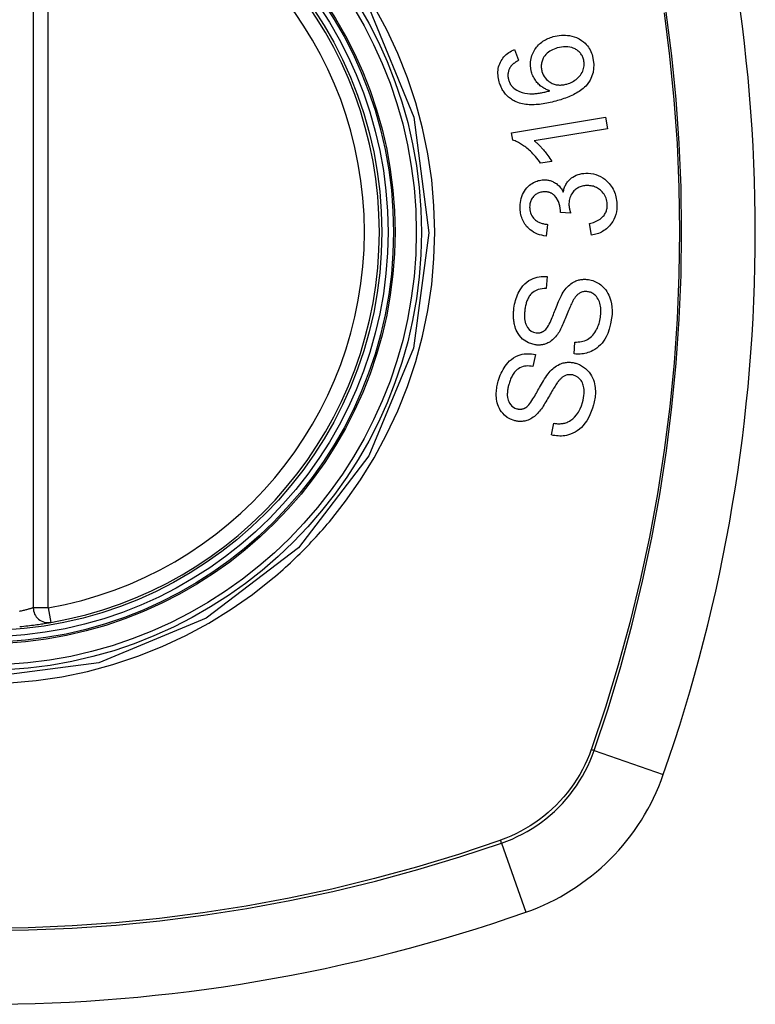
# Model space of a CAD drawing. Header units: inches. Extents: x 19 to 626, y 56 to 294.
# Tile 188 of 256: x 235.123 to 235.704, y 190.954 to 191.732. Entities that reach past the tile are written whole.
import ezdxf

# ---------------------------------------------------------------- set-up
doc = ezdxf.new("R2010")
doc.units = ezdxf.units.IN
doc.header["$MEASUREMENT"] = 0
doc.layers.add('Visible Edges(ANSI)', color=7, linetype='Continuous', lineweight=25)
doc.layers.add('Visible Tangent Edges(ANSI)', color=7, linetype='Continuous', lineweight=25)

msp = doc.modelspace()

# ---------------------------------------------------------------- linework, layer by layer
at = {"layer": 'Visible Edges(ANSI)'}
for p, q in [((235.13335, 191.86123), (235.13335, 191.26762)), ((235.51385, 191.70881), (235.51709, 191.70022)), ((235.51147, 191.64302), (235.58576, 191.65523)), ((235.58576, 191.65523), (235.58725, 191.64614)), ((235.51244, 191.63715), (235.51147, 191.64302)), ((235.58725, 191.64614), (235.52938, 191.63663)), ((235.54331, 191.62027), (235.53451, 191.61882)), ((235.55822, 191.57947), (235.55013, 191.58007)), ((235.53998, 191.57055), (235.53875, 191.56128)), ((235.57471, 191.56204), (235.57309, 191.57118)), ((235.53952, 191.52929), (235.53893, 191.51979)), ((235.56101, 191.4682), (235.56152, 191.4776)), ((235.5303, 191.46764), (235.5284, 191.45832)), ((235.54307, 191.40415), (235.54489, 191.41338))]:
    msp.add_line(p, q, dxfattribs=at)
at = {"layer": 'Visible Edges(ANSI)', "flags": 128}
for points in [[(235.54448, 191.71896), (235.54606, 191.71937), (235.54765, 191.71969), (235.54926, 191.71993), (235.55089, 191.72007), (235.55252, 191.72013), (235.55414, 191.72009), (235.55576, 191.71995), (235.55738, 191.71972), (235.55907, 191.71938), (235.56093, 191.71887), (235.5629, 191.71814), (235.56495, 191.71715), (235.56683, 191.716), (235.56837, 191.71482), (235.5696, 191.7137), (235.57056, 191.7127), (235.57141, 191.7117), (235.5722, 191.71064), (235.57292, 191.70954), (235.57359, 191.70839), (235.57418, 191.70719), (235.57471, 191.70597), (235.57518, 191.70471), (235.57558, 191.70343)], [(235.52724, 191.69094), (235.52664, 191.69359), (235.52637, 191.6963), (235.52645, 191.699), (235.52689, 191.70166), (235.52763, 191.70411), (235.5285, 191.70615), (235.52932, 191.70771), (235.52997, 191.70878), (235.53062, 191.70973), (235.53131, 191.71064), (235.53204, 191.71151), (235.53281, 191.71234), (235.53363, 191.71313), (235.53449, 191.71388), (235.53538, 191.71458), (235.5363, 191.71524), (235.53725, 191.71585), (235.53823, 191.71642), (235.53923, 191.71694), (235.54024, 191.71742), (235.54128, 191.71786), (235.54233, 191.71826), (235.5434, 191.71863), (235.54448, 191.71896)], [(235.50176, 191.68316), (235.50142, 191.68446), (235.50114, 191.68578), (235.50092, 191.68711), (235.50078, 191.68844), (235.50071, 191.68978), (235.50073, 191.69112), (235.50083, 191.69245), (235.50102, 191.69376), (235.5013, 191.69505), (235.50167, 191.6963), (235.50212, 191.69752), (235.50265, 191.69872), (235.50326, 191.69987), (235.50395, 191.70097), (235.5047, 191.70201), (235.50552, 191.703), (235.50641, 191.70393), (235.50735, 191.70481), (235.50834, 191.70562), (235.50938, 191.70637), (235.51045, 191.70706), (235.51156, 191.70769), (235.51269, 191.70828), (235.51385, 191.70881)], [(235.54765, 191.70999), (235.5464, 191.7096), (235.54516, 191.70915), (235.54396, 191.70863), (235.54279, 191.70804), (235.54166, 191.70736), (235.54059, 191.70661), (235.53958, 191.70577), (235.53865, 191.70484), (235.53781, 191.70385), (235.53714, 191.70289), (235.5366, 191.70197), (235.53618, 191.70114), (235.53585, 191.70037), (235.53557, 191.69959), (235.53535, 191.6988), (235.53517, 191.69799), (235.53504, 191.69717), (235.53497, 191.69634), (235.53494, 191.69551), (235.53497, 191.69467), (235.53505, 191.69383), (235.53518, 191.693), (235.53535, 191.69218), (235.53556, 191.69136)], [(235.56839, 191.70113), (235.56815, 191.70188), (235.56788, 191.7026), (235.56756, 191.70331), (235.5672, 191.70399), (235.56681, 191.70465), (235.56637, 191.70529), (235.56589, 191.70589), (235.56537, 191.70646), (235.56482, 191.70701), (235.56425, 191.70751), (235.56365, 191.70798), (235.56302, 191.70841), (235.56238, 191.70881), (235.56172, 191.70918), (235.56103, 191.70953), (235.56015, 191.70991), (235.55904, 191.7103), (235.55767, 191.71065), (235.55607, 191.7109), (235.55437, 191.71099), (235.55267, 191.71093), (235.55097, 191.71073), (235.5493, 191.71042), (235.54765, 191.70999)], [(235.51709, 191.70022), (235.51678, 191.70005), (235.51647, 191.69987), (235.51615, 191.69968), (235.51584, 191.69949), (235.51553, 191.6993), (235.51522, 191.6991), (235.51491, 191.6989), (235.5146, 191.69869), (235.51429, 191.69848), (235.51399, 191.69827), (235.5137, 191.69805), (235.5134, 191.69782), (235.51312, 191.69759), (235.51284, 191.69736), (235.51256, 191.69712), (235.5123, 191.69688), (235.51204, 191.69664), (235.51178, 191.69638), (235.51153, 191.69612), (235.51129, 191.69584), (235.51105, 191.69556), (235.51083, 191.69528), (235.51061, 191.69498), (235.51041, 191.69468)], [(235.57558, 191.70343), (235.57665, 191.69696), (235.57598, 191.69051), (235.57362, 191.68465), (235.57116, 191.68106), (235.57012, 191.67991), (235.56917, 191.67897), (235.56817, 191.67808), (235.56713, 191.67724), (235.56606, 191.67645), (235.56496, 191.6757), (235.56384, 191.67499), (235.5627, 191.67432), (235.56154, 191.67368), (235.56035, 191.67307), (235.55914, 191.67249), (235.55791, 191.67193), (235.55667, 191.6714), (235.55541, 191.6709), (235.55415, 191.67042), (235.55288, 191.66996), (235.5516, 191.66952), (235.55033, 191.66911), (235.54907, 191.66872), (235.54781, 191.66835)], [(235.55528, 191.6815), (235.55639, 191.68185), (235.55747, 191.68225), (235.55852, 191.68271), (235.55956, 191.68324), (235.56057, 191.68382), (235.56156, 191.68447), (235.56253, 191.68518), (235.56347, 191.68596), (235.56436, 191.68678), (235.56518, 191.68765), (235.56593, 191.68857), (235.56661, 191.68954), (235.56721, 191.69057), (235.56773, 191.69166), (235.56814, 191.69274), (235.56845, 191.69379), (235.56867, 191.6948), (235.56882, 191.69577), (235.56889, 191.69668), (235.56891, 191.69758), (235.56887, 191.69848), (235.56877, 191.69937), (235.56861, 191.70026), (235.56839, 191.70113)], [(235.51041, 191.69468), (235.5102, 191.69431), (235.51, 191.69393), (235.50981, 191.69354), (235.50964, 191.69315), (235.50947, 191.69275), (235.50932, 191.69235), (235.50919, 191.69194), (235.50907, 191.69153), (235.50896, 191.69112), (235.50887, 191.6907), (235.50879, 191.69028), (235.50873, 191.68986), (235.50868, 191.68943), (235.50865, 191.689), (235.50864, 191.68857), (235.50864, 191.68814), (235.50865, 191.6877), (235.50868, 191.68727), (235.50873, 191.68683), (235.50879, 191.6864), (235.50887, 191.68597), (235.50896, 191.68554), (235.50906, 191.68511), (235.50917, 191.68469)], [(235.54188, 191.67617), (235.54115, 191.67641), (235.54042, 191.67667), (235.5397, 191.67695), (235.53899, 191.67725), (235.53829, 191.67758), (235.5376, 191.67794), (235.53692, 191.67831), (235.53625, 191.67872), (235.53558, 191.67916), (235.53491, 191.67965), (235.53424, 191.68018), (235.53357, 191.68075), (235.53291, 191.68138), (235.53225, 191.68207), (235.53159, 191.68281), (235.53095, 191.68361), (235.53034, 191.68444), (235.52977, 191.68529), (235.52924, 191.68617), (235.52875, 191.68708), (235.52831, 191.68802), (235.52791, 191.68897), (235.52755, 191.68995), (235.52724, 191.69094)], [(235.53556, 191.69136), (235.53603, 191.68999), (235.53661, 191.68866), (235.53731, 191.68742), (235.53813, 191.68626), (235.53907, 191.68519), (235.54008, 191.68425), (235.54108, 191.68348), (235.54203, 191.68287), (235.54287, 191.6824), (235.54364, 191.68202), (235.54443, 191.68168), (235.54523, 191.6814), (235.54605, 191.68116), (235.54688, 191.68097), (235.54772, 191.68083), (235.54857, 191.68074), (235.54941, 191.68069), (235.55026, 191.68069), (235.55111, 191.68073), (235.55195, 191.68081), (235.55279, 191.68093), (235.55363, 191.68109), (235.55446, 191.68128), (235.55528, 191.6815)], [(235.5152, 191.66739), (235.5144, 191.66775), (235.51361, 191.66813), (235.51284, 191.66855), (235.51208, 191.66899), (235.51133, 191.66946), (235.5106, 191.66997), (235.50989, 191.6705), (235.5092, 191.67106), (235.50854, 191.67165), (235.5079, 191.67226), (235.50729, 191.6729), (235.5067, 191.67357), (235.50613, 191.67427), (235.5056, 191.67499), (235.50509, 191.67574), (235.50461, 191.6765), (235.50415, 191.67728), (235.50373, 191.67808), (235.50334, 191.67889), (235.50297, 191.67972), (235.50263, 191.68057), (235.50231, 191.68142), (235.50202, 191.68229), (235.50176, 191.68316)], [(235.50917, 191.68469), (235.50927, 191.68436), (235.50938, 191.68402), (235.50949, 191.68369), (235.50962, 191.68337), (235.50975, 191.68305), (235.50989, 191.68273), (235.51003, 191.68241), (235.51019, 191.6821), (235.51035, 191.6818), (235.51052, 191.6815), (235.5107, 191.6812), (235.51089, 191.68091), (235.51108, 191.68063), (235.51128, 191.68035), (235.51149, 191.68008), (235.5117, 191.67982), (235.51193, 191.67956), (235.51215, 191.67931), (235.51239, 191.67907), (235.51263, 191.67883), (235.51288, 191.6786), (235.51313, 191.67838), (235.51339, 191.67816), (235.51366, 191.67795)], [(235.51366, 191.67795), (235.51559, 191.67664), (235.51766, 191.67561), (235.51983, 191.67483), (235.52204, 191.67428), (235.52412, 191.67395), (235.52593, 191.6738), (235.52739, 191.67377), (235.52843, 191.67379), (235.52926, 191.67383), (235.5301, 191.67389), (235.53094, 191.67397), (235.53179, 191.67407), (235.53265, 191.67418), (235.53351, 191.67431), (235.53437, 191.67445), (235.53522, 191.67461), (235.53608, 191.67477), (235.53693, 191.67495), (235.53778, 191.67514), (235.53862, 191.67533), (235.53945, 191.67553), (235.54028, 191.67574), (235.54109, 191.67595), (235.54188, 191.67617)], [(235.54781, 191.66835), (235.5464, 191.66796), (235.54498, 191.66758), (235.54355, 191.66722), (235.54213, 191.66689), (235.5407, 191.66658), (235.53928, 191.66629), (235.53785, 191.66603), (235.53643, 191.6658), (235.53502, 191.6656), (235.53362, 191.66543), (235.53222, 191.66529), (235.53083, 191.66519), (235.52945, 191.66513), (235.52809, 191.6651), (235.52674, 191.66511), (235.52541, 191.66516), (235.5241, 191.66526), (235.5228, 191.6654), (235.5215, 191.66559), (235.52022, 191.66583), (235.51894, 191.66613), (235.51768, 191.66648), (235.51643, 191.6669), (235.5152, 191.66739)], [(235.53451, 191.61882), (235.53348, 191.62029), (235.53245, 191.62166), (235.53142, 191.62296), (235.5304, 191.62418), (235.52939, 191.62532), (235.52839, 191.62639), (235.5274, 191.62739), (235.52643, 191.62832), (235.52547, 191.6292), (235.52453, 191.63001), (235.52362, 191.63076), (235.52273, 191.63146), (235.52187, 191.6321), (235.52103, 191.6327), (235.52023, 191.63326), (235.51942, 191.63379), (235.51859, 191.63431), (235.51775, 191.6348), (235.51689, 191.63527), (235.51602, 191.63572), (235.51514, 191.63613), (235.51425, 191.63651), (235.51334, 191.63685), (235.51244, 191.63715)], [(235.52938, 191.63663), (235.5299, 191.63623), (235.53042, 191.63581), (235.53094, 191.63537), (235.53145, 191.63492), (235.53195, 191.63447), (235.53245, 191.634), (235.53295, 191.63352), (235.53343, 191.63304), (235.53391, 191.63255), (235.53438, 191.63205), (235.53485, 191.63155), (235.5353, 191.63105), (235.53575, 191.63055), (235.53619, 191.63004), (235.53669, 191.62946), (235.53728, 191.62876), (235.53794, 191.62795), (235.53866, 191.62704), (235.53942, 191.62606), (235.54021, 191.625), (235.54101, 191.62387), (235.5418, 191.62271), (235.54257, 191.6215), (235.54331, 191.62027)], [(235.55235, 191.59614), (235.55251, 191.59692), (235.5527, 191.5977), (235.55291, 191.59847), (235.55315, 191.59923), (235.55342, 191.59997), (235.55372, 191.6007), (235.55405, 191.60142), (235.55441, 191.60212), (235.55481, 191.60281), (235.55524, 191.60347), (235.55569, 191.6041), (235.55618, 191.60471), (235.55669, 191.6053), (235.55727, 191.60589), (235.55799, 191.60656), (235.55888, 191.60728), (235.55994, 191.60801), (235.56119, 191.60874), (235.56259, 191.6094), (235.56405, 191.60993), (235.56554, 191.61035), (235.56706, 191.61066), (235.5686, 191.61087), (235.57015, 191.61099)], [(235.57015, 191.61099), (235.57217, 191.611), (235.57419, 191.61085), (235.57619, 191.61052), (235.57815, 191.61), (235.58005, 191.6093), (235.58188, 191.60841), (235.58363, 191.60736), (235.58519, 191.60623), (235.58656, 191.60507), (235.58773, 191.60394), (235.5887, 191.60288), (235.58954, 191.60185), (235.59032, 191.60078), (235.59104, 191.59967), (235.5917, 191.59851), (235.5923, 191.59731), (235.59284, 191.59607), (235.5933, 191.59481), (235.59369, 191.59353), (235.59402, 191.59222), (235.59429, 191.59089), (235.5945, 191.58955), (235.59464, 191.58819), (235.59473, 191.58684)], [(235.51829, 191.58294), (235.51826, 191.58458), (235.51833, 191.58621), (235.51851, 191.58784), (235.51879, 191.58944), (235.51918, 191.59101), (235.51967, 191.59256), (235.52027, 191.59406), (235.52096, 191.5955), (235.52174, 191.59687), (235.52261, 191.59817), (235.52358, 191.5994), (235.52463, 191.6005), (235.5257, 191.60146), (235.52676, 191.60228), (235.52781, 191.60298), (235.52881, 191.60356), (235.52976, 191.60404), (235.53071, 191.60446), (235.53167, 191.60482), (235.53265, 191.60512), (235.53364, 191.60537), (235.53464, 191.60556), (235.53565, 191.60569), (235.53668, 191.60577)], [(235.53668, 191.60577), (235.53737, 191.60578), (235.53806, 191.60578), (235.53875, 191.60574), (235.53943, 191.60568), (235.54012, 191.60558), (235.5408, 191.60546), (235.54147, 191.6053), (235.54214, 191.60512), (235.54279, 191.60491), (235.54344, 191.60466), (235.5441, 191.60439), (235.54478, 191.60406), (235.54547, 191.60369), (235.54619, 191.60325), (235.54691, 191.60276), (235.54763, 191.6022), (235.54835, 191.60157), (235.54903, 191.6009), (235.54968, 191.60018), (235.55029, 191.59943), (235.55086, 191.59865), (235.55139, 191.59784), (235.55189, 191.597), (235.55235, 191.59614)], [(235.53695, 191.59628), (235.53619, 191.59622), (235.53542, 191.59613), (235.53467, 191.59598), (235.53392, 191.59579), (235.53319, 191.59555), (235.53248, 191.59526), (235.53179, 191.59492), (235.53113, 191.59454), (235.53049, 191.5941), (235.52988, 191.59361), (235.52929, 191.59307), (235.52874, 191.59249), (235.52823, 191.59186), (235.52776, 191.59121), (235.52734, 191.59052), (235.52697, 191.58981), (235.52665, 191.58907), (235.52638, 191.58831), (235.52617, 191.58752), (235.526, 191.58672), (235.52589, 191.58592), (235.52582, 191.5851), (235.5258, 191.58428), (235.52582, 191.58346)], [(235.55017, 191.58156), (235.54967, 191.58524), (235.54851, 191.58871), (235.54679, 191.59172), (235.54539, 191.5934), (235.54486, 191.5939), (235.54451, 191.59418), (235.54415, 191.59445), (235.54378, 191.59469), (235.5434, 191.59492), (235.54301, 191.59513), (235.54261, 191.59533), (235.5422, 191.5955), (235.54178, 191.59566), (235.54135, 191.59579), (235.54093, 191.59591), (235.54049, 191.59602), (235.54006, 191.5961), (235.53962, 191.59617), (235.53918, 191.59622), (235.53873, 191.59626), (235.53829, 191.59629), (235.53784, 191.5963), (235.5374, 191.59629), (235.53695, 191.59628)], [(235.57077, 191.60123), (235.56992, 191.60117), (235.56908, 191.60107), (235.56825, 191.60093), (235.56742, 191.60075), (235.56661, 191.60052), (235.5658, 191.60024), (235.56502, 191.59991), (235.56425, 191.59954), (235.56351, 191.59911), (235.5628, 191.59864), (235.56212, 191.59812), (235.56147, 191.59756), (235.56085, 191.59695), (235.56024, 191.59628), (235.55963, 191.59552), (235.55904, 191.59466), (235.55848, 191.5937), (235.558, 191.59267), (235.5576, 191.59159), (235.55729, 191.59049), (235.55707, 191.58935), (235.55693, 191.5882), (235.55688, 191.58704), (235.5569, 191.58588)], [(235.58714, 191.58654), (235.58704, 191.58775), (235.58686, 191.58894), (235.58659, 191.59012), (235.58623, 191.59126), (235.58579, 191.59235), (235.58526, 191.59341), (235.58463, 191.59442), (235.58395, 191.59535), (235.58324, 191.59619), (235.58251, 191.59693), (235.5818, 191.59757), (235.58107, 191.59816), (235.58032, 191.5987), (235.57954, 191.59919), (235.57874, 191.59963), (235.57791, 191.60002), (235.57705, 191.60035), (235.57618, 191.60064), (235.57529, 191.60086), (235.5744, 191.60103), (235.5735, 191.60115), (235.5726, 191.60123), (235.57169, 191.60125), (235.57077, 191.60123)], [(235.53875, 191.56128), (235.53705, 191.56156), (235.53537, 191.56193), (235.53371, 191.56239), (235.53208, 191.56296), (235.53049, 191.56364), (235.52895, 191.56445), (235.52752, 191.56534), (235.52627, 191.56626), (235.52518, 191.56719), (235.52424, 191.56811), (235.52344, 191.56899), (235.52272, 191.56989), (235.52205, 191.57082), (235.52143, 191.57179), (235.52087, 191.57279), (235.52036, 191.57384), (235.5199, 191.57492), (235.51951, 191.57601), (235.51917, 191.57713), (235.51889, 191.57827), (235.51867, 191.57942), (235.51849, 191.58058), (235.51837, 191.58176), (235.51829, 191.58294)], [(235.52582, 191.58346), (235.52593, 191.58216), (235.52615, 191.58087), (235.52649, 191.57963), (235.52695, 191.57844), (235.52754, 191.5773), (235.52819, 191.5763), (235.52884, 191.57548), (235.52945, 191.57483), (235.52999, 191.57433), (235.53055, 191.57386), (235.53113, 191.57343), (235.53174, 191.57304), (235.53236, 191.57269), (235.533, 191.57236), (235.53366, 191.57206), (235.53434, 191.5718), (235.53502, 191.57156), (235.53572, 191.57135), (235.53642, 191.57116), (235.53713, 191.571), (235.53784, 191.57086), (235.53856, 191.57074), (235.53927, 191.57064), (235.53998, 191.57055)], [(235.55013, 191.58007), (235.55013, 191.58013), (235.55014, 191.58019), (235.55014, 191.58025), (235.55014, 191.58031), (235.55015, 191.58038), (235.55015, 191.58044), (235.55015, 191.5805), (235.55016, 191.58057), (235.55016, 191.58063), (235.55016, 191.5807), (235.55017, 191.58076), (235.55017, 191.58082), (235.55017, 191.58088), (235.55017, 191.58095), (235.55017, 191.58101), (235.55018, 191.58107), (235.55018, 191.58113), (235.55018, 191.58119), (235.55018, 191.58125), (235.55018, 191.58131), (235.55018, 191.58137), (235.55018, 191.58144), (235.55017, 191.5815), (235.55017, 191.58156)], [(235.5569, 191.58588), (235.55691, 191.58561), (235.55693, 191.58534), (235.55696, 191.58508), (235.55699, 191.58481), (235.55702, 191.58455), (235.55706, 191.58428), (235.5571, 191.58401), (235.55714, 191.58374), (235.55719, 191.58347), (235.55724, 191.5832), (235.5573, 191.58293), (235.55736, 191.58266), (235.55742, 191.58239), (235.55748, 191.58211), (235.55755, 191.58184), (235.55762, 191.58157), (235.55769, 191.5813), (235.55776, 191.58104), (235.55784, 191.58077), (235.55791, 191.5805), (235.55799, 191.58024), (235.55807, 191.57998), (235.55814, 191.57973), (235.55822, 191.57947)], [(235.57309, 191.57118), (235.57418, 191.57147), (235.57527, 191.5718), (235.57636, 191.57217), (235.57744, 191.57258), (235.57849, 191.57303), (235.57951, 191.57353), (235.5805, 191.57408), (235.58146, 191.5747), (235.58238, 191.57539), (235.58324, 191.57615), (235.58398, 191.57694), (235.5846, 191.57771), (235.5851, 191.57844), (235.58551, 191.57914), (235.58586, 191.57981), (235.58617, 191.58051), (235.58644, 191.58122), (235.58666, 191.58194), (235.58684, 191.58268), (235.58698, 191.58344), (235.58708, 191.58421), (235.58714, 191.58498), (235.58716, 191.58576), (235.58714, 191.58654)], [(235.59473, 191.58684), (235.59476, 191.58469), (235.59464, 191.58255), (235.59434, 191.58043), (235.59387, 191.57835), (235.5932, 191.57633), (235.5924, 191.57447), (235.59152, 191.57287), (235.59064, 191.57151), (235.58979, 191.57039), (235.589, 191.56946), (235.58819, 191.56859), (235.58733, 191.56776), (235.58644, 191.56699), (235.5855, 191.56627), (235.58453, 191.5656), (235.58352, 191.56498), (235.58248, 191.56442), (235.58142, 191.56392), (235.58035, 191.56348), (235.57925, 191.56309), (235.57814, 191.56275), (235.57701, 191.56247), (235.57587, 191.56223), (235.57471, 191.56204)], [(235.5134, 191.50445), (235.51364, 191.50598), (235.51392, 191.5075), (235.51426, 191.50901), (235.51465, 191.5105), (235.5151, 191.51197), (235.51561, 191.51342), (235.51618, 191.51484), (235.51681, 191.51623), (235.5175, 191.51759), (235.51829, 191.51895), (235.51926, 191.52042), (235.52045, 191.52195), (235.52187, 191.52348), (235.52354, 191.52495), (235.52528, 191.52617), (235.527, 191.52713), (235.52866, 191.52788), (235.53023, 191.52843), (235.53176, 191.52885), (235.53329, 191.52915), (235.53484, 191.52934), (235.53639, 191.52943), (235.53795, 191.52941), (235.53952, 191.52929)], [(235.55232, 191.51687), (235.55306, 191.51797), (235.55385, 191.51904), (235.55468, 191.52007), (235.55556, 191.52105), (235.55648, 191.52198), (235.55745, 191.52285), (235.55847, 191.52366), (235.55951, 191.52437), (235.56051, 191.52497), (235.56146, 191.52546), (235.56238, 191.52585), (235.56323, 191.52617), (235.56403, 191.52643), (235.56477, 191.52663), (235.56551, 191.52679), (235.56625, 191.52693), (235.56699, 191.52703), (235.56773, 191.52711), (235.56847, 191.52715), (235.56922, 191.52716), (235.56996, 191.52715), (235.57071, 191.52711), (235.57146, 191.52704), (235.57221, 191.52695)], [(235.57221, 191.52695), (235.57338, 191.52675), (235.57453, 191.52649), (235.57567, 191.52615), (235.57679, 191.52575), (235.57789, 191.52528), (235.57895, 191.52474), (235.57999, 191.52414), (235.58099, 191.52348), (235.58198, 191.52275), (235.58298, 191.52192), (235.58399, 191.52098), (235.58498, 191.51992), (235.58594, 191.51873), (235.58683, 191.51743), (235.58763, 191.51607), (235.58834, 191.51466), (235.58896, 191.5132), (235.5895, 191.5117), (235.58999, 191.51002), (235.59046, 191.50789), (235.59082, 191.50531), (235.59099, 191.50235), (235.59091, 191.49935), (235.5906, 191.49637)], [(235.53893, 191.51979), (235.5373, 191.5198), (235.53566, 191.51968), (235.53404, 191.51942), (235.53246, 191.519), (235.53094, 191.51841), (235.52948, 191.51763), (235.52822, 191.51673), (235.52724, 191.51586), (235.52653, 191.51509), (235.52601, 191.51444), (235.52554, 191.51377), (235.5251, 191.51308), (235.5247, 191.51236), (235.52433, 191.51162), (235.52399, 191.51087), (235.52369, 191.5101), (235.52341, 191.50932), (235.52316, 191.50852), (235.52293, 191.50772), (235.52272, 191.50691), (235.52254, 191.50609), (235.52238, 191.50527), (235.52224, 191.50445), (235.52211, 191.50363)], [(235.57173, 191.51738), (235.57103, 191.51746), (235.57033, 191.51749), (235.56963, 191.51748), (235.56893, 191.51742), (235.56823, 191.51731), (235.56755, 191.51715), (235.56687, 191.51694), (235.56624, 191.51669), (235.56567, 191.51641), (235.56513, 191.51611), (235.56464, 191.51579), (235.56419, 191.51545), (235.56376, 191.51509), (235.56335, 191.51472), (235.56296, 191.51432), (235.56258, 191.5139), (235.56222, 191.51347), (235.56187, 191.51302), (235.56153, 191.51256), (235.5612, 191.51208), (235.56089, 191.5116), (235.56059, 191.51111), (235.5603, 191.51062), (235.56003, 191.51013)], [(235.58176, 191.49715), (235.58191, 191.49838), (235.58202, 191.49962), (235.58208, 191.50086), (235.58209, 191.5021), (235.58205, 191.50334), (235.58195, 191.50458), (235.58178, 191.5058), (235.58155, 191.50701), (235.58126, 191.5082), (235.5809, 191.50936), (235.58046, 191.51048), (235.57993, 191.51157), (235.57931, 191.51259), (235.5786, 191.51353), (235.57787, 191.51433), (235.57714, 191.51498), (235.57643, 191.51552), (235.57578, 191.51595), (235.57514, 191.5163), (235.57449, 191.51661), (235.57382, 191.51687), (235.57314, 191.51709), (235.57244, 191.51725), (235.57173, 191.51738)], [(235.53788, 191.48686), (235.53855, 191.48753), (235.53923, 191.48839), (235.53991, 191.4894), (235.54059, 191.49055), (235.54126, 191.49179), (235.5419, 191.49308), (235.54251, 191.49437), (235.54306, 191.49563), (235.54358, 191.49685), (235.54408, 191.49805), (235.54455, 191.49924), (235.54501, 191.50043), (235.54548, 191.50163), (235.54595, 191.50286), (235.54644, 191.50412), (235.54695, 191.50543), (235.5475, 191.50679), (235.54809, 191.50822), (235.54874, 191.50973), (235.54942, 191.51127), (235.55013, 191.51281), (235.55086, 191.51429), (235.5516, 191.51566), (235.55232, 191.51687)], [(235.56003, 191.51013), (235.55967, 191.50947), (235.55929, 191.5087), (235.55889, 191.50783), (235.55846, 191.50688), (235.55802, 191.50585), (235.55756, 191.50476), (235.55708, 191.5036), (235.55659, 191.5024), (235.55609, 191.50116), (235.55557, 191.4999), (235.55506, 191.49861), (235.55453, 191.49732), (235.554, 191.49603), (235.55347, 191.49475), (235.55294, 191.4935), (235.55241, 191.49227), (235.55188, 191.49108), (235.55135, 191.48994), (235.5508, 191.48879), (235.55023, 191.48765), (235.54964, 191.48654), (235.54904, 191.48549), (235.54843, 191.48451), (235.54782, 191.48362)], [(235.5302, 191.47536), (235.52483, 191.47694), (235.52023, 191.47995), (235.51765, 191.4827), (235.51661, 191.48421), (235.5158, 191.48565), (235.51516, 191.48704), (235.51466, 191.48833), (235.51428, 191.4895), (235.514, 191.4905), (235.51378, 191.49141), (235.51359, 191.49232), (235.51343, 191.49323), (235.51329, 191.49416), (235.51318, 191.49508), (235.5131, 191.49601), (235.51304, 191.49695), (235.513, 191.49789), (235.51299, 191.49883), (235.513, 191.49977), (235.51304, 191.50071), (235.5131, 191.50164), (235.51318, 191.50258), (235.51328, 191.50352), (235.5134, 191.50445)], [(235.52211, 191.50363), (235.52203, 191.50297), (235.52195, 191.50232), (235.52188, 191.50166), (235.52182, 191.501), (235.52178, 191.50034), (235.52174, 191.49968), (235.52172, 191.49902), (235.52172, 191.49835), (235.52172, 191.49769), (235.52175, 191.49702), (235.52179, 191.49636), (235.52186, 191.4957), (235.52194, 191.49504), (235.52205, 191.49439), (235.52218, 191.49375), (235.52233, 191.49311), (235.52252, 191.49248), (235.52275, 191.49183), (235.52324, 191.49072), (235.52417, 191.48918), (235.5255, 191.48759), (235.52708, 191.4863), (235.5289, 191.48539), (235.53085, 191.48491)], [(235.5906, 191.49637), (235.58983, 191.49202), (235.58877, 191.48786), (235.58757, 191.48446), (235.58637, 191.48182), (235.58526, 191.47984), (235.58419, 191.47822), (235.58302, 191.47669), (235.58174, 191.47527), (235.58035, 191.47396), (235.57886, 191.47277), (235.57736, 191.47174), (235.57588, 191.47089), (235.57445, 191.47019), (235.57308, 191.46963), (235.57182, 191.46919), (235.57063, 191.46885), (235.56944, 191.46857), (235.56825, 191.46835), (235.56705, 191.46818), (235.56585, 191.46808), (235.56464, 191.46803), (235.56343, 191.46804), (235.56222, 191.46809), (235.56101, 191.4682)], [(235.56152, 191.4776), (235.5628, 191.4776), (235.56409, 191.47766), (235.56539, 191.47778), (235.56667, 191.47797), (235.56794, 191.47825), (235.56918, 191.47861), (235.57039, 191.47906), (235.57154, 191.47961), (235.57266, 191.48028), (235.57374, 191.48108), (235.57479, 191.48202), (235.57576, 191.48304), (235.57664, 191.48412), (235.57743, 191.48523), (235.57813, 191.48636), (235.57876, 191.48747), (235.57932, 191.48861), (235.57982, 191.48977), (235.58027, 191.49095), (235.58067, 191.49216), (235.58101, 191.49338), (235.58131, 191.49463), (235.58156, 191.49588), (235.58176, 191.49715)], [(235.53085, 191.48491), (235.53116, 191.48487), (235.53148, 191.48484), (235.53179, 191.48482), (235.5321, 191.48481), (235.53241, 191.48481), (235.53272, 191.48482), (235.53304, 191.48484), (235.53335, 191.48487), (235.53366, 191.48491), (235.53396, 191.48496), (235.53427, 191.48503), (235.53457, 191.4851), (235.53488, 191.48519), (235.53517, 191.48529), (235.53547, 191.4854), (235.53576, 191.48552), (235.53604, 191.48566), (235.53632, 191.4858), (235.53659, 191.48595), (235.53686, 191.48611), (235.53712, 191.48629), (235.53738, 191.48647), (235.53763, 191.48666), (235.53788, 191.48686)], [(235.54782, 191.48362), (235.54711, 191.48267), (235.54636, 191.48175), (235.54557, 191.48087), (235.54473, 191.48004), (235.54386, 191.47925), (235.54294, 191.47852), (235.54199, 191.47786), (235.54106, 191.4773), (235.54017, 191.47684), (235.53933, 191.47646), (235.53854, 191.47616), (235.53782, 191.47592), (235.53717, 191.47573), (235.53655, 191.47558), (235.53592, 191.47545), (235.53529, 191.47535), (235.53466, 191.47527), (235.53402, 191.47521), (235.53339, 191.47518), (235.53275, 191.47517), (235.53212, 191.47519), (235.53148, 191.47522), (235.53084, 191.47528), (235.5302, 191.47536)], [(235.50097, 191.44667), (235.50146, 191.44826), (235.50199, 191.44983), (235.50259, 191.45138), (235.50324, 191.4529), (235.50396, 191.45439), (235.50474, 191.45584), (235.50558, 191.45725), (235.5065, 191.45861), (235.50749, 191.45993), (235.50863, 191.46127), (235.50994, 191.46261), (235.51144, 191.4639), (235.51312, 191.4651), (235.51492, 191.46613), (235.51668, 191.46691), (235.51838, 191.46749), (235.52, 191.4679), (235.5215, 191.46816), (235.52298, 191.46832), (235.52445, 191.46837), (235.52592, 191.46833), (235.52739, 191.46819), (235.52884, 191.46796), (235.5303, 191.46764)], [(235.5284, 191.45832), (235.5271, 191.45851), (235.52578, 191.45863), (235.52447, 191.45866), (235.52315, 191.4586), (235.52184, 191.45842), (235.52056, 191.45813), (235.51931, 191.45772), (235.5181, 191.45719), (235.51697, 191.45653), (235.516, 191.45583), (235.51517, 191.45511), (235.51447, 191.45441), (235.51387, 191.45372), (235.51331, 191.453), (235.51279, 191.45224), (235.5123, 191.45146), (235.51185, 191.45066), (235.51143, 191.44983), (235.51104, 191.44899), (235.51068, 191.44814), (235.51035, 191.44728), (235.51004, 191.44641), (235.50975, 191.44553), (235.50949, 191.44465)], [(235.54124, 191.45356), (235.54213, 191.45454), (235.54306, 191.45549), (235.54402, 191.45639), (235.54502, 191.45724), (235.54606, 191.45803), (235.54714, 191.45876), (235.54826, 191.45941), (235.54937, 191.45997), (235.55044, 191.46042), (235.55145, 191.46077), (235.5524, 191.46104), (235.55329, 191.46124), (235.55412, 191.46138), (235.55489, 191.46148), (235.55564, 191.46155), (235.5564, 191.46158), (235.55715, 191.46158), (235.5579, 191.46155), (235.55865, 191.46149), (235.55939, 191.4614), (235.56013, 191.46128), (235.56087, 191.46114), (235.56161, 191.46097), (235.56234, 191.46077)], [(235.56234, 191.46077), (235.5651, 191.45976), (235.56769, 191.45835), (235.56992, 191.45668), (235.57163, 191.45505), (235.57284, 191.45366), (235.57384, 191.45228), (235.57473, 191.45083), (235.5755, 191.4493), (235.57616, 191.4477), (235.57669, 191.44609), (235.57709, 191.44452), (235.57739, 191.443), (235.57759, 191.44156), (235.57771, 191.44021), (235.57777, 191.43896), (235.57779, 191.43772), (235.57775, 191.43648), (235.57767, 191.43524), (235.57754, 191.434), (235.57737, 191.43277), (235.57716, 191.43155), (235.57691, 191.43033), (235.57662, 191.42913), (235.5763, 191.42793)], [(235.52277, 191.42585), (235.52352, 191.42641), (235.52429, 191.42714), (235.5251, 191.42804), (235.52592, 191.42906), (235.52675, 191.43019), (235.52756, 191.43137), (235.52835, 191.43257), (235.52909, 191.43376), (235.52979, 191.43491), (235.53045, 191.43605), (235.53109, 191.43717), (235.53172, 191.43829), (235.53235, 191.43942), (235.53299, 191.44057), (235.53365, 191.44176), (235.53434, 191.44298), (235.53507, 191.44424), (235.53585, 191.44557), (235.53669, 191.44697), (235.53758, 191.4484), (235.5385, 191.44982), (235.53943, 191.45119), (235.54035, 191.45245), (235.54124, 191.45356)], [(235.56054, 191.45136), (235.55982, 191.45154), (235.55909, 191.45168), (235.55836, 191.45176), (235.55762, 191.45179), (235.55689, 191.45177), (235.55615, 191.45168), (235.55543, 191.45155), (235.55477, 191.45137), (235.55415, 191.45116), (235.55359, 191.45092), (235.55307, 191.45065), (235.55259, 191.45037), (235.55214, 191.45008), (235.55171, 191.44977), (235.55129, 191.44944), (235.55087, 191.44908), (235.55047, 191.44871), (235.55007, 191.44833), (235.54969, 191.44793), (235.54932, 191.44752), (235.54896, 191.4471), (235.54861, 191.44667), (235.54827, 191.44624), (235.54794, 191.44581)], [(235.56765, 191.42993), (235.56811, 191.43167), (235.56847, 191.43343), (235.56872, 191.43521), (235.56886, 191.43701), (235.56888, 191.43867), (235.56879, 191.44012), (235.56864, 191.44135), (235.56844, 191.4424), (235.56819, 191.44342), (235.56787, 191.44441), (235.56747, 191.44537), (235.56699, 191.44629), (235.56644, 191.44714), (235.56586, 191.44789), (235.56529, 191.44852), (235.56474, 191.44904), (235.56425, 191.44946), (235.56376, 191.44982), (235.56326, 191.45015), (235.56275, 191.45045), (235.56222, 191.45073), (235.56167, 191.45097), (235.56111, 191.45118), (235.56054, 191.45136)], [(235.51357, 191.41553), (235.51075, 191.41658), (235.50813, 191.41806), (235.50599, 191.41975), (235.50447, 191.4213), (235.50345, 191.42254), (235.50259, 191.4238), (235.50184, 191.42513), (235.50119, 191.42652), (235.50065, 191.42798), (235.50023, 191.42944), (235.49991, 191.43089), (235.49968, 191.43231), (235.49954, 191.43369), (235.49946, 191.435), (235.49944, 191.43624), (235.49945, 191.43741), (235.49951, 191.43859), (235.49961, 191.43976), (235.49975, 191.44092), (235.49993, 191.44209), (235.50014, 191.44324), (235.50038, 191.44439), (235.50066, 191.44554), (235.50097, 191.44667)], [(235.50949, 191.44465), (235.50929, 191.44394), (235.50911, 191.44322), (235.50893, 191.44251), (235.50877, 191.44179), (235.50862, 191.44107), (235.50849, 191.44034), (235.50838, 191.43961), (235.50828, 191.43888), (235.50821, 191.43815), (235.50816, 191.43741), (235.50813, 191.43667), (235.50813, 191.43593), (235.50815, 191.43519), (235.50821, 191.43445), (235.50831, 191.4337), (235.5085, 191.43278), (235.50881, 191.43171), (235.5093, 191.4305), (235.50998, 191.42921), (235.51082, 191.42802), (235.51181, 191.42696), (235.51295, 191.42607), (235.5142, 191.42539), (235.51554, 191.42489)], [(235.54794, 191.44581), (235.5475, 191.44521), (235.54701, 191.4445), (235.54649, 191.4437), (235.54594, 191.44282), (235.54536, 191.44187), (235.54475, 191.44085), (235.54412, 191.43977), (235.54347, 191.43866), (235.5428, 191.4375), (235.54212, 191.43632), (235.54143, 191.43512), (235.54073, 191.43392), (235.54002, 191.43271), (235.53932, 191.43152), (235.53861, 191.43034), (235.53792, 191.4292), (235.53722, 191.42809), (235.53654, 191.42703), (235.53583, 191.42597), (235.53511, 191.42492), (235.53437, 191.42391), (235.53363, 191.42295), (235.53289, 191.42206), (235.53216, 191.42126)], [(235.51554, 191.42489), (235.51584, 191.42481), (235.51615, 191.42474), (235.51645, 191.42467), (235.51676, 191.42462), (235.51707, 191.42457), (235.51738, 191.42454), (235.5177, 191.42452), (235.51801, 191.4245), (235.51832, 191.4245), (235.51863, 191.42451), (235.51894, 191.42453), (235.51926, 191.42457), (235.51957, 191.42461), (235.51988, 191.42467), (235.52018, 191.42474), (235.52048, 191.42482), (235.52078, 191.42491), (235.52108, 191.42502), (235.52137, 191.42513), (235.52166, 191.42525), (235.52194, 191.42539), (235.52222, 191.42553), (235.5225, 191.42569), (235.52277, 191.42585)], [(235.5763, 191.42793), (235.57547, 191.42527), (235.57452, 191.42263), (235.57344, 191.42006), (235.57221, 191.41757), (235.57088, 191.4153), (235.56953, 191.41335), (235.56817, 191.41166), (235.56671, 191.41012), (235.56515, 191.40872), (235.56348, 191.40746), (235.5617, 191.40636), (235.55993, 191.40546), (235.55821, 191.40476), (235.55657, 191.40423), (235.55503, 191.40385), (235.55363, 191.40358), (235.55229, 191.40341), (235.55097, 191.40331), (235.54964, 191.40328), (235.54832, 191.40333), (235.547, 191.40344), (235.54569, 191.40361), (235.54438, 191.40385), (235.54307, 191.40415)], [(235.54489, 191.41338), (235.54561, 191.41328), (235.54634, 191.41319), (235.54707, 191.41312), (235.54781, 191.41306), (235.54854, 191.41303), (235.54928, 191.41302), (235.55001, 191.41304), (235.55074, 191.41308), (235.55147, 191.41315), (235.5522, 191.41325), (235.55292, 191.41338), (235.55364, 191.41354), (235.55435, 191.41373), (235.55513, 191.41399), (235.55608, 191.41439), (235.5572, 191.41497), (235.55846, 191.41578), (235.55983, 191.41687), (235.5613, 191.4183), (235.56283, 191.4201), (235.56434, 191.42227), (235.56568, 191.42471), (235.56677, 191.42727), (235.56765, 191.42993)], [(235.53216, 191.42126), (235.53133, 191.42041), (235.53046, 191.41961), (235.52955, 191.41885), (235.52862, 191.41814), (235.52764, 191.41749), (235.52664, 191.4169), (235.5256, 191.41637), (235.52461, 191.41595), (235.52367, 191.41561), (235.52279, 191.41535), (235.52197, 191.41516), (235.52123, 191.41503), (235.52055, 191.41493), (235.51991, 191.41486), (235.51926, 191.41482), (235.51862, 191.41481), (235.51798, 191.41482), (235.51735, 191.41485), (235.51671, 191.41491), (235.51608, 191.41499), (235.51545, 191.41509), (235.51482, 191.41521), (235.51419, 191.41536), (235.51357, 191.41553)], [(235.12262, 191.25275), (235.12421, 191.2529), (235.1258, 191.25306), (235.12738, 191.25322), (235.12893, 191.25339), (235.13046, 191.25357), (235.13196, 191.25375), (235.13342, 191.25393), (235.13484, 191.25411), (235.13621, 191.25429), (235.13752, 191.25448), (235.13876, 191.25465), (235.13993, 191.25482), (235.14104, 191.25499), (235.14206, 191.25515), (235.143, 191.2553), (235.14385, 191.25543), (235.14462, 191.25556), (235.14528, 191.25567), (235.14585, 191.25576), (235.14632, 191.25584), (235.14669, 191.2559), (235.14695, 191.25595), (235.14711, 191.25598), (235.14717, 191.25598)]]:
    msp.add_lwpolyline(points, dxfattribs=at)
at = {"layer": 'Visible Edges(ANSI)'}
for radius in [0.31988, 0.31496]:
    msp.add_circle((235.09398, 191.56442), radius, dxfattribs=at)
for centre, radius, start, end in [((234.405, 191.56442), 1.29921, 340.73366, 19.26634), ((235.09398, 191.56442), 0.31299, 279.78402, 80.21598), ((235.14516, 191.26762), 0.01181, 180, 279.78402), ((235.46421, 191.19419), 0.17717, 289.26634, 340.73366), ((235.09398, 192.2534), 1.29921, 250.73366, 289.26634)]:
    msp.add_arc(centre, radius, start, end, dxfattribs=at)
at = {"layer": 'Visible Tangent Edges(ANSI)'}
for p, q in [((235.14516, 191.26762), (235.14516, 191.86123)), ((235.14516, 191.26762), (235.13335, 191.26762)), ((235.14516, 191.26762), (235.14717, 191.25598)), ((235.5747, 191.15609), (235.57453, 191.15562)), ((235.5768, 191.15484), (235.63145, 191.13574)), ((235.50278, 191.08387), (235.50231, 191.0837)), ((235.50356, 191.08161), (235.52267, 191.02695))]:
    msp.add_line(p, q, dxfattribs=at)
at = {"layer": 'Visible Tangent Edges(ANSI)', "flags": 128}
for points in [[(235.36744, 191.33555), (235.38023, 191.35173), (235.39207, 191.36862), (235.4029, 191.38616), (235.41272, 191.40438), (235.42149, 191.4232), (235.42918, 191.44252), (235.43574, 191.46224), (235.44115, 191.48226), (235.44535, 191.5025), (235.44835, 191.52293), (235.45015, 191.54358), (235.45076, 191.56436), (235.45016, 191.58515), (235.44836, 191.60585), (235.44535, 191.62637), (235.44114, 191.64666), (235.43576, 191.66667), (235.42923, 191.68634), (235.42157, 191.7056), (235.41279, 191.72439), (235.40293, 191.74264)], [(235.39919, 191.74055), (235.4343, 191.65539), (235.44618, 191.56397), (235.43409, 191.47279), (235.39877, 191.38759), (235.34294, 191.31491), (235.27017, 191.25925), (235.18509, 191.22417), (235.09368, 191.21219), (235.00242, 191.22426), (234.91731, 191.25956), (234.84445, 191.31547), (234.78877, 191.3883), (234.75368, 191.47343), (234.74175, 191.56484), (234.75383, 191.65607), (234.78916, 191.7412)], [(235.63204, 191.73787), (235.63643, 191.70351), (235.63986, 191.66902), (235.64233, 191.63445), (235.64381, 191.59984), (235.64432, 191.56521), (235.64386, 191.53057), (235.64241, 191.49592), (235.63999, 191.46126), (235.63658, 191.42664), (235.6322, 191.3921), (235.62684, 191.35769), (235.62051, 191.32344), (235.61322, 191.28939), (235.60497, 191.2556), (235.5958, 191.22209), (235.5857, 191.18892), (235.5747, 191.15609)], [(235.5768, 191.15484), (235.58775, 191.18779), (235.5978, 191.22109), (235.60692, 191.25472), (235.61511, 191.28863), (235.62235, 191.32278), (235.62863, 191.35713), (235.63395, 191.39165), (235.6383, 191.42628), (235.64167, 191.461), (235.64407, 191.49574), (235.6455, 191.53048), (235.64596, 191.56521), (235.64546, 191.59992), (235.64399, 191.63463), (235.64155, 191.66929), (235.63815, 191.70387), (235.63379, 191.73832)], [(235.32285, 191.29097), (235.32486, 191.29266), (235.32685, 191.29437), (235.32884, 191.2961), (235.33081, 191.29784), (235.33276, 191.2996), (235.33471, 191.30136), (235.33664, 191.30315), (235.33856, 191.30495), (235.34047, 191.30676), (235.34236, 191.30858), (235.34424, 191.31042), (235.34611, 191.31227), (235.34796, 191.31414), (235.3498, 191.31602), (235.35163, 191.31791), (235.35344, 191.31982), (235.35524, 191.32174), (235.35702, 191.32368), (235.35879, 191.32562), (235.36055, 191.32758), (235.36229, 191.32955), (235.36402, 191.33154), (235.36574, 191.33354), (235.36744, 191.33555)], [(235.11485, 191.20823), (235.13553, 191.21007), (235.15606, 191.2131), (235.17636, 191.21732), (235.19638, 191.22271), (235.21604, 191.22924), (235.23529, 191.2369), (235.25405, 191.24566), (235.27226, 191.25551), (235.28982, 191.26636), (235.3067, 191.27819), (235.32285, 191.29097)], [(235.13335, 191.26762), (235.13332, 191.26762), (235.13325, 191.26759), (235.13312, 191.26755), (235.13294, 191.26748), (235.13271, 191.26741), (235.13244, 191.26732), (235.13212, 191.26721), (235.13175, 191.26709), (235.13134, 191.26696), (235.13089, 191.26682), (235.1304, 191.26667), (235.12987, 191.26651), (235.1293, 191.26634), (235.12871, 191.26617), (235.12808, 191.266), (235.12742, 191.26582), (235.12674, 191.26565), (235.12603, 191.26547), (235.12531, 191.2653), (235.12458, 191.26513), (235.12383, 191.26496), (235.12307, 191.26481), (235.1223, 191.26465)], [(235.57453, 191.15562), (235.57299, 191.15152), (235.5713, 191.14749), (235.56946, 191.14352), (235.56747, 191.13963), (235.56535, 191.13581), (235.56308, 191.13208), (235.56068, 191.12843), (235.55815, 191.12487), (235.55549, 191.1214), (235.5527, 191.11804), (235.54979, 191.11479), (235.54676, 191.11164), (235.54361, 191.10861), (235.54036, 191.1057), (235.537, 191.10291), (235.53354, 191.10025), (235.52998, 191.09772), (235.52633, 191.09531), (235.52259, 191.09305), (235.51877, 191.09092), (235.51488, 191.08894), (235.51091, 191.0871), (235.50688, 191.08541), (235.50278, 191.08387)], [(235.50356, 191.08161), (235.50776, 191.08314), (235.51189, 191.08483), (235.51596, 191.08668), (235.51995, 191.08868), (235.52387, 191.09083), (235.5277, 191.09313), (235.53144, 191.09557), (235.53509, 191.09815), (235.53863, 191.10086), (235.54207, 191.10371), (235.54541, 191.10668), (235.54862, 191.10978), (235.55172, 191.113), (235.5547, 191.11633), (235.55754, 191.11977), (235.56026, 191.12332), (235.56283, 191.12697), (235.56527, 191.13071), (235.56757, 191.13454), (235.56972, 191.13846), (235.57172, 191.14245), (235.57357, 191.14651), (235.57526, 191.15065), (235.5768, 191.15484)], [(235.50231, 191.0837), (235.46952, 191.07271), (235.43644, 191.06264), (235.40308, 191.0535), (235.36947, 191.04529), (235.33564, 191.03803), (235.30161, 191.03172), (235.26742, 191.02636), (235.23306, 191.02197), (235.19857, 191.01854), (235.164, 191.01608), (235.12939, 191.01459), (235.09476, 191.01408)], [(235.09476, 191.01244), (235.12948, 191.01294), (235.16418, 191.01441), (235.19884, 191.01685), (235.23342, 191.02025), (235.26787, 191.02461), (235.30217, 191.02992), (235.33629, 191.03618), (235.37024, 191.0434), (235.40396, 191.05155), (235.43744, 191.06064), (235.47065, 191.07066), (235.50356, 191.08161)]]:
    msp.add_lwpolyline(points, dxfattribs=at)
at = {"layer": 'Visible Tangent Edges(ANSI)'}
for radius in [0.34636, 0.34222, 0.32539, 0.3242]:
    msp.add_circle((235.09398, 191.56442), radius, dxfattribs=at)
msp.add_arc((235.09398, 191.56442), 0.30118, 279.78402, 80.21598, dxfattribs=at)
for centre, major_axis, start_param, end_param in [((235.57215, 191.15647), (-0.00931, 0.00321), 1.830918, 2.094625), ((235.50194, 191.08625), (-0.00321, 0.00931), 4.18856, 4.452267)]:
    msp.add_ellipse(centre, major_axis=major_axis, ratio=0.002592, start_param=start_param, end_param=end_param, dxfattribs=at)

doc.saveas('drawing.dxf')
